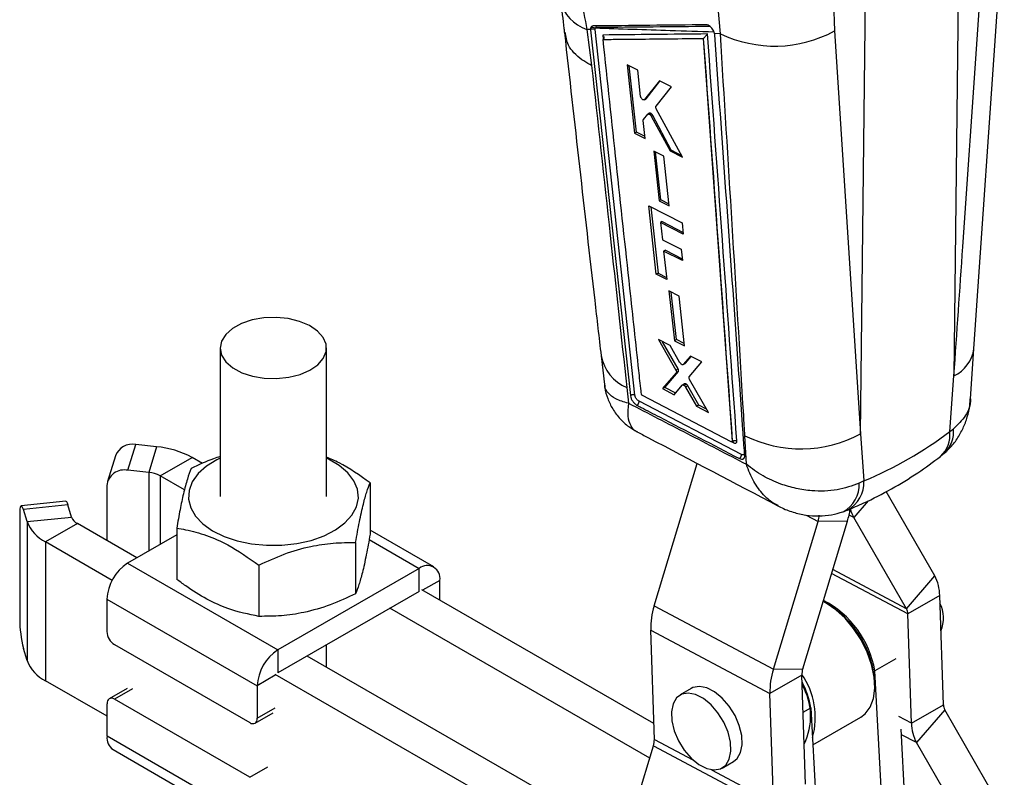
# Model space of a CAD drawing. Extents: x 37 to 414, y 8 to 317.
# Tile 17 of 18: x 334 to 402, y 227 to 280. Entities that reach past the tile are written whole.
import ezdxf

# ---------------------------------------------------------------- set-up
doc = ezdxf.new("R2010")
doc.units = 0
doc.header["$LTSCALE"] = 1.111111
doc.layers.get('0').update_dxf_attribs({"linetype": 'CONTINUOUS'})

msp = doc.modelspace()

# ---------------------------------------------------------------- linework, layer by layer
at = {"color": 7, "linetype": 'CONTINUOUS'}
for p, q in [((400.043057, 257.25762), (402.161151, 287.766571)), ((398.991178, 286.250947), (398.649193, 255.3756)), ((392.140501, 251.331588), (392.485683, 282.495404)), ((382.369572, 279.22849), (382.166011, 281.563469)), ((390.264965, 281.420483), (390.329341, 279.418842)), ((373.315028, 279.517196), (373.06651, 279.524875)), ((373.06651, 279.524875), (373.390333, 277.018936)), ((373.315028, 279.517196), (373.316796, 279.496691)), ((373.316796, 279.496691), (373.321426, 279.499364)), ((373.316796, 279.496691), (376.096676, 254.003818)), ((373.33603, 279.641558), (373.321426, 279.499364)), ((373.321426, 279.499364), (376.097403, 254.004238)), ((373.633885, 279.524429), (373.63959, 279.604164)), ((376.413807, 254.027743), (373.633885, 279.524429)), ((390.329341, 279.418842), (392.140501, 251.331588)), ((381.176092, 278.899722), (381.180859, 278.903124)), ((381.176092, 278.899722), (383.199177, 250.823241)), ((382.369572, 279.22849), (381.965344, 279.241713)), ((381.973918, 279.178744), (381.965344, 279.241713)), ((381.976573, 279.142022), (381.973918, 279.178744)), ((376.613636, 276.693858), (375.87281, 277.063031)), ((375.87281, 277.063031), (376.395465, 272.294335)), ((376.52467, 272.368924), (376.008774, 276.995277)), ((376.813466, 274.861809), (376.613636, 276.693858)), ((378.123753, 275.940396), (377.094608, 274.631931)), ((377.197629, 274.691404), (378.152323, 275.926125)), ((378.968207, 275.518523), (378.123753, 275.940396)), ((377.886189, 274.176606), (378.968207, 275.518523)), ((377.076662, 274.6164), (377.180304, 274.676232)), ((377.197629, 274.691404), (377.094608, 274.631931)), ((377.180053, 274.676616), (377.197629, 274.691404)), ((379.742068, 270.612538), (377.90305, 273.993415)), ((377.133964, 271.923746), (376.997592, 273.17385)), ((377.015564, 273.255433), (377.309211, 273.608629)), ((377.428303, 273.681481), (377.325564, 273.622171)), ((377.576636, 273.634963), (377.477005, 273.577447)), ((377.555947, 273.478075), (378.866392, 271.053196)), ((377.654319, 273.534867), (377.555949, 273.478079)), ((378.949648, 271.101259), (377.654319, 273.534867)), ((376.52467, 272.368924), (376.395465, 272.294335)), ((376.395465, 272.294335), (377.133964, 271.923746)), ((377.11931, 272.058076), (376.52467, 272.368924)), ((378.949648, 271.101259), (378.866392, 271.053196)), ((379.685461, 270.716608), (378.949648, 271.101259)), ((378.434807, 270.693871), (377.729548, 271.048604)), ((377.729548, 271.048604), (378.106519, 267.579087)), ((378.222729, 267.646173), (377.850062, 270.987989)), ((378.809937, 267.223231), (378.434807, 270.693871)), ((378.866392, 271.053196), (379.742068, 270.612538)), ((378.222729, 267.646173), (378.106519, 267.579087)), ((378.796651, 267.346149), (378.222729, 267.646173)), ((377.377585, 267.232677), (379.702676, 266.054668)), ((377.899624, 262.463127), (377.377585, 267.232677)), ((377.524825, 267.15808), (378.039729, 262.544008)), ((378.106519, 267.579087), (378.809937, 267.223231)), ((378.322145, 266.126319), (378.200624, 266.056166)), ((378.200624, 266.056166), (378.329834, 264.868157)), ((379.789074, 265.249894), (378.200624, 266.056166)), ((378.322145, 266.126319), (379.776625, 265.365849)), ((379.702676, 266.054668), (379.789074, 265.249894)), ((378.329834, 264.868157), (379.635919, 264.203849)), ((378.542992, 264.147304), (378.416189, 264.074102)), ((378.416189, 264.074102), (378.632051, 262.088953)), ((379.721352, 263.409265), (378.416189, 264.074102)), ((378.542992, 264.147304), (379.707461, 263.538467)), ((379.635919, 264.203849), (379.721352, 263.409265)), ((378.039729, 262.544008), (377.899624, 262.463127)), ((378.632051, 262.088953), (377.899624, 262.463127)), ((378.039729, 262.544008), (378.615292, 262.243079)), ((379.489378, 260.935027), (378.789944, 261.293128)), ((378.789944, 261.293128), (379.166554, 257.82334)), ((379.309683, 257.905967), (378.94055, 261.216019)), ((379.863516, 257.463755), (379.489378, 260.935027)), ((378.861922, 257.488725), (378.061959, 257.901551)), ((378.061959, 257.901551), (379.272249, 255.782905)), ((379.421839, 255.869261), (378.347372, 257.754262)), ((379.554073, 256.292238), (378.861922, 257.488725)), ((379.309683, 257.905967), (379.166554, 257.82334)), ((379.166554, 257.82334), (379.863516, 257.463755)), ((379.846076, 257.625564), (379.309683, 257.905967)), ((347.507636, 257.31559), (347.512948, 246.969676)), ((354.920355, 246.973479), (354.915042, 257.319395)), ((374.059047, 256.778993), (374.289196, 254.783214)), ((380.289457, 256.751312), (379.789213, 256.169837)), ((379.934151, 256.253507), (380.338169, 256.726123)), ((381.072288, 256.34655), (380.289457, 256.751312)), ((399.802296, 253.78564), (400.041961, 257.259053)), ((379.78921, 256.169842), (379.773245, 256.160794)), ((379.7747, 256.15826), (379.919802, 256.242026)), ((379.934151, 256.253507), (379.789213, 256.169837)), ((380.207687, 255.314985), (381.072288, 256.34655)), ((379.292483, 255.589403), (378.34808, 254.484)), ((378.504879, 254.574518), (379.442601, 255.676065)), ((379.421839, 255.869261), (379.272249, 255.782905)), ((379.442601, 255.676065), (379.292483, 255.589403)), ((398.355295, 251.503311), (398.649193, 255.3756)), ((379.159855, 254.061321), (379.71058, 254.720281)), ((379.877074, 254.820321), (379.726304, 254.733284)), ((380.009705, 254.787216), (379.85932, 254.700401)), ((380.097727, 254.683585), (379.94736, 254.596779)), ((380.862328, 253.342137), (380.097727, 254.683585)), ((381.552606, 252.814102), (380.229134, 255.120631)), ((375.850065, 254.557369), (375.968398, 253.472999)), ((376.868611, 254.102383), (376.866529, 254.114555)), ((383.135186, 250.783433), (376.948013, 253.995332)), ((378.504879, 254.574518), (378.34808, 254.484)), ((378.34808, 254.484), (379.159855, 254.061321)), ((379.259198, 254.180189), (378.504879, 254.574518)), ((379.94736, 254.596779), (380.709396, 253.253851)), ((383.838762, 249.894307), (376.70125, 253.609093)), ((380.862328, 253.342137), (380.709396, 253.253851)), ((380.709396, 253.253851), (381.552606, 252.814102)), ((381.415576, 253.052916), (380.862328, 253.342137)), ((384.196135, 249.210283), (384.080013, 251.205024)), ((392.140501, 251.331588), (392.37947, 248.057147)), ((398.355295, 251.503311), (398.614485, 251.681521)), ((341.074186, 248.790561), (341.620854, 250.579463)), ((343.079394, 250.431584), (341.620854, 250.579463)), ((383.18179, 250.779487), (383.191099, 250.784862)), ((383.200277, 250.823876), (383.199177, 250.823241)), ((383.200275, 250.823877), (383.200301, 250.824183)), ((340.204673, 249.802375), (339.658004, 248.013472)), ((343.079394, 250.431584), (342.532722, 248.642683)), ((343.323034, 248.405592), (345.549111, 249.690679)), ((346.284175, 249.266839), (345.549111, 249.690679)), ((377.759643, 239.352168), (380.763018, 249.267756)), ((342.532722, 248.642683), (341.074186, 248.790561)), ((345.02017, 247.427019), (343.323034, 248.405592)), ((357.956686, 247.912977), (357.958522, 244.340749)), ((392.37947, 248.057147), (392.050879, 247.896412)), ((339.615834, 247.728434), (339.617801, 243.893771)), ((397.312474, 241.427596), (393.916817, 247.306417)), ((336.743015, 246.640493), (333.642697, 246.324031)), ((336.892834, 246.376718), (333.792512, 246.060257)), ((337.150011, 245.53531), (336.892834, 246.376718)), ((333.535878, 245.691868), (333.539608, 238.431576)), ((334.049692, 245.218848), (333.792512, 246.060257)), ((334.049692, 245.218848), (337.150011, 245.53531)), ((334.049692, 245.218848), (334.054664, 235.538459)), ((337.561423, 245.079485), (335.335346, 243.794398)), ((341.711432, 242.686578), (337.561423, 245.079485)), ((386.06816, 234.936392), (389.184872, 245.226163)), ((388.113205, 234.961381), (391.229917, 245.251153)), ((391.229917, 245.251153), (389.184872, 245.226163)), ((395.343801, 239.135515), (391.665959, 245.502874)), ((344.477267, 244.762212), (344.479105, 241.189983)), ((362.398906, 242.054427), (357.958381, 244.614846)), ((335.335346, 243.794398), (335.340318, 234.114008)), ((339.975839, 241.118677), (335.335346, 243.794398)), ((344.477515, 244.283404), (341.057753, 242.309218)), ((356.948098, 243.758604), (356.949935, 240.186376)), ((341.057753, 242.309218), (351.533407, 236.268928)), ((350.208391, 242.183221), (350.210225, 238.610994)), ((361.380523, 241.953548), (351.533407, 236.268928)), ((361.381347, 240.350233), (361.380523, 241.953548)), ((362.822495, 239.730799), (362.821781, 241.121257)), ((395.343801, 239.135515), (397.312474, 241.427596)), ((361.381347, 240.350233), (351.53423, 234.665613)), ((377.734178, 231.132683), (361.564671, 240.456064)), ((339.618205, 239.813874), (350.093859, 233.773584)), ((339.618205, 239.813874), (339.619368, 237.545034)), ((397.660726, 240.065194), (395.434649, 238.780107)), ((397.917154, 232.453129), (397.660726, 240.065194)), ((377.446566, 228.729872), (359.338594, 239.170977)), ((377.759643, 239.352168), (386.06816, 234.936392)), ((389.962594, 239.398678), (389.805484, 239.489404)), ((395.691077, 231.168042), (395.434649, 238.780107)), ((377.514718, 237.647332), (385.823234, 233.231556)), ((377.771146, 230.035265), (377.514718, 237.647332)), ((334.054664, 235.538459), (333.797484, 236.379868)), ((340.143464, 236.637994), (349.571552, 231.201733)), ((351.533407, 236.268928), (351.53423, 234.665613)), ((354.926471, 235.066752), (354.925671, 236.623451)), ((372.010675, 225.215954), (353.576983, 235.84487)), ((394.606785, 235.658183), (393.140193, 234.811538)), ((386.06816, 234.936392), (388.113205, 234.961381)), ((394.008673, 218.424632), (393.140193, 234.811538)), ((339.622398, 231.644949), (335.340318, 234.114008)), ((369.784598, 223.930867), (351.350906, 234.559783)), ((388.049311, 234.516643), (385.823234, 233.231556)), ((388.30574, 226.904577), (388.049311, 234.516643)), ((341.032468, 233.588532), (339.775389, 232.862836)), ((350.093859, 233.773584), (350.095024, 231.504743)), ((380.347468, 233.58378), (379.561794, 233.13022)), ((393.130964, 233.728879), (393.130965, 233.910303)), ((349.573509, 227.39008), (340.145419, 232.826342)), ((386.079663, 225.61949), (385.823234, 233.231556)), ((339.623114, 230.25449), (339.621948, 232.523332)), ((388.136681, 231.923071), (388.688039, 232.241364)), ((388.688039, 232.241364), (389.918913, 209.016629)), ((395.691077, 231.168042), (397.917154, 232.453129)), ((398.008002, 232.097719), (396.039328, 229.80564)), ((401.685844, 225.730361), (398.008002, 232.097719)), ((349.941582, 231.16524), (351.198661, 231.890936)), ((388.825263, 229.652171), (392.156604, 231.575314)), ((395.679145, 217.461433), (394.974609, 230.75498)), ((350.098768, 224.2142), (339.623114, 230.25449)), ((340.045989, 229.32132), (350.521643, 223.28103)), ((374.59054, 219.300756), (377.707253, 229.590526)), ((377.707253, 229.590526), (386.015769, 225.17475)), ((399.717171, 223.438281), (396.039328, 229.80564)), ((382.50137, 228.038174), (383.287044, 228.491734))]:
    msp.add_line(p, q, dxfattribs=at)
at = {"color": 8, "linetype": 'CONTINUOUS'}
for p, q in [((374.168572, 279.135553), (374.200682, 278.838138)), ((383.17746, 250.778952), (383.311485, 250.709276)), ((342.532722, 248.642683), (342.535539, 243.162324)), ((343.323034, 248.405592), (343.325492, 243.618355)), ((392.668439, 246.670036), (391.665959, 245.502874)), ((388.353359, 245.668092), (389.184872, 245.226163)), ((391.665959, 245.502874), (391.34232, 245.67488)), ((357.889752, 243.966335), (361.380523, 241.953548)), ((395.434649, 238.780107), (390.124679, 241.602227)), ((395.343801, 239.135515), (390.204806, 241.866768)), ((362.821781, 241.121257), (361.61712, 240.425821)), ((351.350937, 234.49928), (350.093859, 233.773584)), ((341.402498, 233.552038), (340.145419, 232.826342)), ((350.095024, 231.504743), (351.352102, 232.230439)), ((395.691077, 231.168042), (394.820226, 231.630878)), ((377.771146, 230.035265), (380.460018, 228.606196)), ((396.039328, 229.80564), (394.995521, 230.360397)), ((349.573509, 227.39008), (350.830588, 228.115776)), ((381.759681, 227.915455), (386.079663, 225.61949))]:
    msp.add_line(p, q, dxfattribs=at)
at = {"color": 7, "linetype": 'CONTINUOUS', "flags": 128}
for points in [[(351.443636, 255.184945), (352.289825, 255.27363), (353.077874, 255.472497), (353.765297, 255.770829), (354.315034, 256.152543), (354.697451, 256.597059), (354.891931, 257.080414), (354.88799, 257.57655), (354.685838, 258.05872), (354.296376, 258.500932), (353.740598, 258.879341), (353.048467, 259.173555), (352.257297, 259.367704), (351.409738, 259.451327), (350.551484, 259.419915), (349.728804, 259.27516), (348.986047, 259.024867), (348.363256, 258.682528), (347.894004, 258.266601), (347.603593, 257.799507), (347.507673, 257.306431), (347.611424, 256.813945), (347.909241, 256.34861), (348.385079, 255.935505), (349.013281, 255.596905), (349.75998, 255.351063), (350.584924, 255.211229), (351.443636, 255.184945)], [(376.096698, 254.003629), (376.098239, 253.99201), (376.09978, 253.980395)], [(346.545314, 249.073668), (345.96932, 248.558433), (345.561981, 247.992195), (345.336386, 247.393154), (345.299786, 246.780565), (345.45336, 246.174114), (345.792174, 245.593292), (346.305333, 245.056772), (346.976346, 244.581795), (347.783644, 244.183627), (348.701285, 243.875066), (349.69977, 243.66603), (350.747009, 243.563237), (351.809343, 243.56999), (352.852629, 243.686072), (353.843331, 243.907755), (354.74961, 244.22791), (355.542338, 244.63625), (356.196033, 245.119649), (356.689688, 245.66257), (357.007434, 246.247565), (357.139061, 246.855828), (357.080335, 247.467814), (356.833147, 248.063848), (356.40544, 248.624777), (355.810962, 249.132569), (355.068818, 249.570906), (354.918987, 249.642382)], [(347.511577, 249.63858), (347.27145, 249.521339), (346.545314, 249.073668)], [(336.743015, 246.640493), (336.750016, 246.640388), (336.794433, 246.606697), (336.842655, 246.517668), (336.892834, 246.376718)], [(333.792512, 246.060257), (333.742336, 246.201206), (333.694111, 246.290238), (333.649693, 246.323928), (333.610789, 246.300984), (333.578889, 246.222289), (333.555221, 246.090867), (333.540699, 245.911765), (333.535878, 245.691868)], [(392.156604, 231.575314), (392.468628, 231.811201), (392.815046, 232.277479), (393.038229, 232.881787), (393.129041, 233.599381), (393.083764, 234.400887), (392.904252, 235.253487), (392.597854, 236.122277), (392.177114, 236.97169), (391.659257, 237.766951), (391.065484, 238.475499), (390.420105, 239.068328), (389.74954, 239.521168), (389.529045, 239.635753)], [(383.287044, 228.491734), (383.534216, 228.693333), (383.779017, 229.111278), (383.890127, 229.66051), (383.859975, 230.303601), (383.690614, 230.996722), (383.393587, 231.692639), (382.989136, 232.343927), (382.504823, 232.906202), (381.973654, 233.341145), (381.431826, 233.619117), (380.916265, 233.721173), (380.462105, 233.640357), (380.347468, 233.58378)], [(381.932573, 227.900781), (382.386734, 227.981595), (382.748542, 228.239773), (382.993343, 228.657718), (383.104454, 229.20695), (383.074301, 229.850041), (382.90494, 230.543162), (382.607913, 231.239079), (382.203462, 231.890367), (381.719149, 232.452642), (381.18798, 232.887585), (380.646152, 233.165557), (380.130591, 233.267613), (379.676431, 233.186797), (379.314622, 232.928622), (379.069821, 232.510674), (378.958711, 231.961442), (378.988864, 231.318353), (379.158224, 230.625232), (379.455251, 229.929316), (379.859702, 229.278027), (380.344015, 228.715752), (380.875184, 228.280809), (381.417012, 228.002838), (381.932573, 227.900781)]]:
    msp.add_lwpolyline(points, dxfattribs=at)
at = {"color": 8, "linetype": 'CONTINUOUS'}
for centre, radius, start, end in [((373.949687, 282.206451), 2.82327, 193.46641568, 251.77070276), ((373.551128, 279.601257), 0.201259, 22.26487305, 57.76953445), ((377.024398, 257.337998), 3.018435, 190.66105571, 247.10438274), ((397.599201, 257.609741), 2.468576, 295.1723729, 351.82387293), ((396.405955, 251.231723), 1.968168, 311.62706461, 7.93154029), ((396.596861, 251.462946), 2.02943, 313.90796249, 6.18291125), ((389.903309, 247.797644), 2.14984, 298.2387102, 2.63319905), ((390.202059, 247.944275), 2.180335, 298.02962553, 2.96743859)]:
    msp.add_arc(centre, radius, start, end, dxfattribs=at)
at = {"color": 7, "linetype": 'CONTINUOUS'}
for centre, radius, start, end in [((373.5013, 279.217157), 0.334656, 66.6602159, 122.51270662), ((373.461158, 279.406505), 0.266284, 47.92656245, 118.0281486), ((386.16304, 287.118882), 8.754924, 244.3231275, 298.41672013), ((387.988717, 259.008801), 8.727939, 243.39493558, 298.40421914), ((341.373897, 249.350539), 1.253492, 78.63753541, 158.87142196), ((383.198234, 250.706242), 0.113292, 1.53484401, 58.28518995), ((342.552061, 244.187084), 6.266727, 61.42895938, 85.17295979), ((340.816059, 247.612724), 1.20579, 77.63884842, 174.49329837), ((342.363969, 246.644419), 2.005376, 61.42905346, 85.17285175), ((385.534254, 246.989122), 5.954924, 343.03100857, 351.37180326), ((393.78076, 246.70271), 2.431459, 194.77817314, 209.56847804), ((336.521762, 246.157627), 2.644321, 200.79447567, 243.34188586), ((337.941087, 245.835732), 0.8462, 200.79497295, 243.34164355), ((387.859069, 245.643594), 1.389964, 342.5233209, 1.12581445), ((342.743973, 239.673543), 3.128916, 122.60980553, 177.42944813), ((361.942905, 241.26337), 0.890291, 350.81486235, 129.17439546), ((394.738131, 240.043843), 2.922673, 0.41856819, 28.25878296), ((386.379378, 233.643992), 6.860889, 9.79794344, 62.41776597), ((395.617976, 238.490544), 2.306852, 337.15896423, 26.69984715), ((382.841921, 237.75201), 5.328232, 162.52336875, 181.12570516), ((386.268109, 233.60718), 6.869547, 2.52903656, 57.46557784), ((394.672238, 238.774538), 0.762431, 0.41855986, 28.25887898), ((341.877524, 238.437493), 8.337918, 180.04066451, 194.2870051), ((340.75656, 237.59718), 1.138387, 182.62544182, 237.41396367), ((353.219619, 233.633258), 3.128908, 122.60973101, 177.42952265), ((336.526737, 236.47724), 2.644325, 200.79449615, 243.34185446), ((391.150429, 233.336235), 5.328223, 162.52335369, 181.12572023), ((389.439011, 234.543949), 1.389968, 162.52332019, 181.12567697), ((383.715802, 231.561423), 5.272872, 344.56341094, 34.74002131), ((381.550726, 230.807995), 7.279821, 11.35551114, 26.34713706), ((384.250889, 231.639629), 4.411309, 333.87900814, 29.97978338), ((339.94121, 232.575455), 0.32349, 50.85619126, 189.27234814), ((398.679563, 232.458695), 0.762429, 180.41831353, 208.25886629), ((349.775763, 231.452616), 0.323488, 230.85547211, 9.27311347), ((398.61366, 231.189389), 2.92266, 180.41848358, 208.25882338), ((340.622, 230.144744), 1.004897, 173.73017159, 235.02598582), ((376.381479, 230.007952), 1.389936, 342.52315029, 1.12593668)]:
    msp.add_arc(centre, radius, start, end, dxfattribs=at)
for centre, major_axis, ratio, start_param, end_param in [((377.541422, 273.507881), (-0.117648, 0.171361), 0.532040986, 4.510628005, 5.13281004), ((379.990042, 254.646332), (-0.11812, 0.172048), 0.532040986, 4.566981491, 5.239705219), ((358.591613, 309.021573), (-38.076033, 58.708651), 0.61532902, 3.029292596, 3.189539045)]:
    msp.add_ellipse(centre, major_axis=major_axis, ratio=ratio, start_param=start_param, end_param=end_param, dxfattribs=at)
for points, knots in [([(371.72462, 288.827478), (371.806429, 288.016519), (371.970048, 286.394591), (372.287089, 284.029787), (372.64842, 281.720694), (372.927145, 280.256825), (373.06651, 279.524875)], [0, 0, 0, 0, 0.246887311, 0.493777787, 0.746883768, 1, 1, 1, 1]), ([(398.649193, 255.3756), (398.855772, 258.376129), (399.555835, 268.544444), (400.265676, 278.718554), (400.766053, 285.890425)], [0, 0, 0, 0, 0.295086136, 1, 1, 1, 1]), ([(371.200681, 281.536197), (371.304763, 280.873489), (371.423061, 280.120272), (371.482587, 279.408073), (371.48974, 279.322492)], [0, 0, 0, 0, 0.87983558, 1, 1, 1, 1]), ([(373.390333, 277.018936), (373.354236, 277.037227), (373.115254, 277.158323), (372.45738, 277.569946), (371.70643, 278.314037), (371.603861, 279.026223), (371.559653, 279.333186)], [0, 0, 0, 0, 0.032972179, 0.218292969, 0.663072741, 1, 1, 1, 1]), ([(373.498285, 279.765837), (373.463552, 279.760372), (373.39409, 279.749442), (373.330564, 279.669117), (373.31228, 279.582438), (373.314602, 279.527307), (373.315028, 279.517196)], [0, 0, 0, 0, 0.30993796, 0.619849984, 0.930284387, 1, 1, 1, 1]), ([(381.392194, 279.849513), (380.075957, 279.835205), (377.443483, 279.80659), (374.813351, 279.779421), (373.498285, 279.765837)], [0, 0, 0, 0, 0.499999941, 1, 1, 1, 1]), ([(373.63959, 279.604164), (373.64142, 279.609313), (373.650228, 279.634099), (373.678053, 279.668243), (373.717596, 279.674421), (373.737382, 279.677512)], [0, 0, 0, 0, 0.115851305, 0.557608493, 1, 1, 1, 1]), ([(373.737382, 279.677512), (375.05226, 279.690343), (377.682016, 279.716005), (380.314103, 279.743128), (381.630147, 279.75669)], [0, 0, 0, 0, 0.499999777, 1, 1, 1, 1]), ([(381.923534, 279.377365), (381.920927, 279.383525), (381.896326, 279.441668), (381.833858, 279.552278), (381.718888, 279.689826), (381.58974, 279.792212), (381.476551, 279.843437), (381.415249, 279.847852), (381.392194, 279.849513)], [0, 0, 0, 0, 0.025183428, 0.237676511, 0.449922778, 0.661600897, 0.87273127, 1, 1, 1, 1]), ([(381.965344, 279.241713), (381.96075, 279.262285), (381.950863, 279.306565), (381.933064, 279.352677), (381.923534, 279.377365)], [0, 0, 0, 0, 0.46459913, 1, 1, 1, 1]), ([(371.500661, 279.304724), (372.197938, 273.075359), (373.039096, 265.560591), (373.911506, 258.062857), (374.060732, 256.780369)], [0, 0, 0, 0, 0.828949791, 1, 1, 1, 1]), ([(381.472933, 279.208299), (380.231454, 279.195693), (377.795941, 279.170961), (375.36189, 279.147201), (374.168572, 279.135553)], [0, 0, 0, 0, 0.509739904, 1, 1, 1, 1]), ([(374.168572, 279.135553), (374.169172, 279.134884), (374.173162, 279.130444), (374.196703, 279.102816), (374.229292, 279.050822), (374.250602, 278.97888), (374.249445, 278.915936), (374.230506, 278.864089), (374.204812, 278.840736), (374.192792, 278.829811)], [0, 0, 0, 0, 0.007092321, 0.047100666, 0.287226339, 0.49490292, 0.676268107, 0.848548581, 1, 1, 1, 1]), ([(374.192792, 278.829811), (374.242218, 278.830293), (374.667506, 278.834443), (376.596403, 278.85337), (378.874737, 278.876185), (380.777702, 278.895647), (381.176092, 278.899722)], [0, 0, 0, 0, 0.0212418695, 0.1827758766, 0.8289119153, 1, 1, 1, 1]), ([(376.866529, 254.114555), (376.85894, 254.183949), (376.799264, 254.729668), (376.531523, 257.180922), (375.643479, 265.346054), (374.815502, 273.041886), (374.192792, 278.829811)], [0, 0, 0, 0, 0.008430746, 0.066300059, 0.297777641, 1, 1, 1, 1]), ([(381.180859, 278.903124), (381.191584, 278.911347), (381.215872, 278.92997), (381.263644, 278.972443), (381.331888, 279.039322), (381.40805, 279.123637), (381.453058, 279.180942), (381.472626, 279.207876), (381.472933, 279.208299)], [0, 0, 0, 0, 0.084204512, 0.190690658, 0.358772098, 0.662846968, 0.994705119, 1, 1, 1, 1]), ([(381.180859, 278.903124), (381.180894, 278.902653), (381.522173, 274.219225), (382.199148, 264.862456), (382.866782, 255.500389), (383.200277, 250.823876)], [0, 0, 0, 0, 0.0000503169, 0.500508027, 1, 1, 1, 1]), ([(383.51718, 250.839027), (383.183064, 255.516024), (382.507299, 264.975451), (381.820274, 274.428894), (381.472933, 279.208299)], [0, 0, 0, 0, 0.494427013, 1, 1, 1, 1]), ([(384.066705, 249.839093), (384.058457, 249.956934), (384.017216, 250.546139), (383.843702, 253.020633), (383.162947, 262.67432), (382.501913, 271.849927), (381.976573, 279.142022)], [0, 0, 0, 0, 0.012056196, 0.060281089, 0.253180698, 1, 1, 1, 1]), ([(384.080013, 251.205024), (384.052137, 251.679838), (383.503897, 261.018018), (382.921939, 270.360778), (382.369572, 279.22849)], [0, 0, 0, 0, 0.0508466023, 1, 1, 1, 1]), ([(373.390333, 277.018936), (373.824358, 273.064483), (374.647256, 265.566965), (375.464068, 258.09049), (375.850065, 254.557369)], [0, 0, 0, 0, 0.527435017, 1, 1, 1, 1]), ([(376.938493, 274.650703), (376.922085, 274.665363), (376.889271, 274.694681), (376.849339, 274.753064), (376.822514, 274.81118), (376.816282, 274.846049), (376.813466, 274.861809)], [0, 0, 0, 0, 0.260959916, 0.521878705, 0.783885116, 1, 1, 1, 1]), ([(377.094608, 274.631931), (377.085111, 274.623464), (377.066114, 274.606528), (377.022075, 274.60631), (376.977686, 274.622415), (376.949728, 274.642594), (376.938493, 274.650703)], [0, 0, 0, 0, 0.272807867, 0.545678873, 0.817441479, 1, 1, 1, 1]), ([(377.90305, 273.993415), (377.89343, 274.013742), (377.87419, 274.054394), (377.86525, 274.112214), (377.870907, 274.153256), (377.882188, 274.170494), (377.886189, 274.176606)], [0, 0, 0, 0, 0.281515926, 0.563014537, 0.845044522, 1, 1, 1, 1]), ([(376.997592, 273.17385), (376.997044, 273.191568), (376.996021, 273.224619), (377.009371, 273.245669), (377.015564, 273.255433)], [0, 0, 0, 0, 0.536095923, 1, 1, 1, 1]), ([(377.327036, 273.619681), (377.331623, 273.623082), (377.346441, 273.634068), (377.384318, 273.631151), (377.431929, 273.613141), (377.462864, 273.588644), (377.477005, 273.577447)], [0, 0, 0, 0, 0.13656537, 0.441161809, 0.744555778, 1, 1, 1, 1]), ([(377.576636, 273.634963), (377.560112, 273.648219), (377.527063, 273.674732), (377.478737, 273.691074), (377.445015, 273.691992), (377.43231, 273.682123), (377.429326, 273.679805)], [0, 0, 0, 0, 0.302284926, 0.60456686, 0.907116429, 1, 1, 1, 1]), ([(377.477005, 273.577447), (377.493358, 273.56149), (377.523504, 273.532074), (377.545764, 273.495028), (377.555949, 273.478079)], [0, 0, 0, 0, 0.542458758, 1, 1, 1, 1]), ([(379.653366, 256.18154), (379.636623, 256.194993), (379.603139, 256.221896), (379.570989, 256.264163), (379.556546, 256.288135), (379.554073, 256.292238)], [0, 0, 0, 0, 0.4532163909, 0.9063939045, 1, 1, 1, 1]), ([(379.756452, 256.151273), (379.742167, 256.150415), (379.713842, 256.148715), (379.676174, 256.166259), (379.656375, 256.179525), (379.653366, 256.18154)], [0, 0, 0, 0, 0.463163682, 0.918432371, 1, 1, 1, 1]), ([(379.918698, 256.244137), (379.92223, 256.245178), (379.928289, 256.246965), (379.932424, 256.251586), (379.934148, 256.253514)], [0, 0, 0, 0, 0.582965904, 1, 1, 1, 1]), ([(379.272249, 255.782905), (379.2824, 255.762557), (379.302701, 255.721866), (379.31397, 255.663008), (379.31039, 255.617036), (379.297854, 255.597691), (379.292483, 255.589403)], [0, 0, 0, 0, 0.266380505, 0.532713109, 0.799805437, 1, 1, 1, 1]), ([(379.442601, 255.676064), (379.449352, 255.687517), (379.462852, 255.710419), (379.462209, 255.76359), (379.447908, 255.818765), (379.42964, 255.85415), (379.421838, 255.869261)], [0, 0, 0, 0, 0.266747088, 0.533449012, 0.800762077, 1, 1, 1, 1]), ([(380.229134, 255.120631), (380.218899, 255.140915), (380.198429, 255.181481), (380.186748, 255.240414), (380.189908, 255.286827), (380.202323, 255.306489), (380.207687, 255.314984)], [0, 0, 0, 0, 0.265562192, 0.531096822, 0.797385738, 1, 1, 1, 1]), ([(374.302856, 254.786278), (374.307188, 254.712108), (374.326922, 254.374285), (374.506818, 253.78836), (374.852418, 253.042364), (375.351732, 252.379275), (375.932042, 251.840354), (376.363919, 251.593578), (376.562515, 251.4801)], [0, 0, 0, 0, 0.053378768, 0.243123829, 0.435166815, 0.643145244, 0.835902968, 1, 1, 1, 1]), ([(379.72778, 254.730774), (379.732429, 254.734193), (379.747168, 254.745032), (379.784689, 254.741554), (379.825946, 254.72488), (379.850941, 254.706547), (379.85932, 254.700401)], [0, 0, 0, 0, 0.155746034, 0.493757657, 0.830287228, 1, 1, 1, 1]), ([(379.85932, 254.700401), (379.875946, 254.685741), (379.909138, 254.656475), (379.934635, 254.616654), (379.94736, 254.596779)], [0, 0, 0, 0, 0.500916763, 1, 1, 1, 1]), ([(380.009705, 254.787216), (379.993091, 254.798577), (379.959865, 254.821298), (379.912279, 254.833002), (379.888799, 254.824391), (379.877165, 254.820124)], [0, 0, 0, 0, 0.335348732, 0.670684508, 1, 1, 1, 1]), ([(376.413788, 254.027914), (376.390512, 254.037266), (376.343958, 254.055971), (376.25509, 254.05877), (376.166451, 254.042588), (376.120432, 254.016907), (376.097423, 254.004066)], [0, 0, 0, 0, 0.249999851, 0.499998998, 0.750001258, 1, 1, 1, 1]), ([(376.09978, 253.980395), (376.112499, 253.924976), (376.137937, 253.814139), (376.230965, 253.638506), (376.352251, 253.481786), (376.470401, 253.37641), (376.541488, 253.335442), (376.565721, 253.321476)], [0, 0, 0, 0, 0.221581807, 0.443155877, 0.664554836, 0.885648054, 1, 1, 1, 1]), ([(376.701249, 253.609102), (376.681277, 253.620996), (376.632419, 253.650091), (376.556002, 253.723614), (376.484378, 253.822666), (376.432257, 253.929972), (376.419866, 253.995635), (376.413808, 254.027742)], [0, 0, 0, 0, 0.148307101, 0.362797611, 0.577756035, 0.793537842, 1, 1, 1, 1]), ([(376.948013, 253.995341), (376.939654, 254.000661), (376.922936, 254.011303), (376.899502, 254.037078), (376.88077, 254.066564), (376.871822, 254.089094), (376.869048, 254.100576), (376.868611, 254.102383)], [0, 0, 0, 0, 0.239251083, 0.47851572, 0.717401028, 0.955534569, 1, 1, 1, 1]), ([(375.968398, 253.472999), (377.333706, 252.76749), (380.07787, 251.349473), (382.818869, 249.925689), (384.196135, 249.210283)], [0, 0, 0, 0, 0.497531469, 1, 1, 1, 1]), ([(376.565722, 253.321471), (376.658364, 253.273363), (377.178863, 253.003073), (379.558805, 251.766507), (381.843706, 250.575527), (383.701284, 249.607285)], [0, 0, 0, 0, 0.038918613, 0.218660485, 1, 1, 1, 1]), ([(376.565744, 253.321463), (376.571738, 253.325926), (376.588483, 253.338394), (376.61481, 253.364616), (376.642716, 253.40076), (376.666412, 253.441255), (376.684919, 253.484264), (376.697286, 253.527868), (376.703581, 253.570617), (376.702027, 253.596273), (376.701249, 253.609102)], [0, 0, 0, 0, 0.073774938, 0.206091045, 0.338410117, 0.470721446, 0.603045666, 0.735358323, 0.867670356, 1, 1, 1, 1]), ([(397.989979, 250.015684), (398.110923, 250.117355), (398.44642, 250.399385), (398.884333, 250.97872), (399.305694, 251.712128), (399.595552, 252.506008), (399.758946, 253.202081), (399.780911, 253.632058), (399.788675, 253.784035)], [0, 0, 0, 0, 0.109937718, 0.304963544, 0.50254169, 0.699218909, 0.893687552, 1, 1, 1, 1]), ([(376.560389, 251.474904), (376.810576, 251.343947), (380.089474, 249.627657), (383.359152, 247.906211), (386.379346, 246.316115)], [0, 0, 0, 0, 0.076302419, 1, 1, 1, 1]), ([(383.199177, 250.823241), (383.198966, 250.814922), (383.198541, 250.798151), (383.187747, 250.781504), (383.170581, 250.77389), (383.151773, 250.775812), (383.139448, 250.781475), (383.135186, 250.783433)], [0, 0, 0, 0, 0.217720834, 0.43888975, 0.660430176, 0.882575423, 1, 1, 1, 1]), ([(383.19224, 250.78359), (383.194547, 250.785536), (383.211271, 250.799642), (383.244282, 250.803426), (383.265661, 250.799144), (383.263147, 250.800128), (383.262693, 250.800306)], [0, 0, 0, 0, 0.084999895, 0.616095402, 0.930673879, 1, 1, 1, 1]), ([(383.200301, 250.824183), (383.223373, 250.836601), (383.269518, 250.861435), (383.358294, 250.875287), (383.447268, 250.86977), (383.493876, 250.849275), (383.51718, 250.839027)], [0, 0, 0, 0, 0.250000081, 0.499999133, 0.750000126, 1, 1, 1, 1]), ([(383.311485, 250.709276), (383.33842, 250.698248), (383.390271, 250.677016), (383.454771, 250.686753), (383.499664, 250.725533), (383.518418, 250.78186), (383.517497, 250.824407), (383.51718, 250.839027)], [0, 0, 0, 0, 0.229957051, 0.442688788, 0.663388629, 0.884329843, 1, 1, 1, 1]), ([(383.701285, 249.607281), (383.747255, 249.588324), (383.839187, 249.550415), (383.954465, 249.566647), (384.035364, 249.636558), (384.068867, 249.736928), (384.06727, 249.812806), (384.066721, 249.83893)], [0, 0, 0, 0, 0.22096073, 0.441879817, 0.662786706, 0.883903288, 1, 1, 1, 1]), ([(383.701304, 249.607274), (383.707872, 249.612072), (383.725163, 249.624704), (383.751939, 249.651244), (383.779746, 249.687043), (383.803385, 249.727193), (383.821911, 249.76988), (383.834364, 249.813232), (383.840829, 249.855818), (383.839451, 249.881477), (383.838762, 249.894307)], [0, 0, 0, 0, 0.080449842, 0.211812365, 0.343177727, 0.474538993, 0.605900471, 0.737271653, 0.86863127, 1, 1, 1, 1]), ([(397.704677, 249.771134), (397.769961, 249.815534), (397.917989, 249.916207), (398.048319, 250.038555), (398.121169, 250.106944)], [0, 0, 0, 0, 0.441030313, 1, 1, 1, 1]), ([(347.51152, 249.750734), (347.356755, 249.703075), (346.668548, 249.491148), (346.002288, 249.167471), (345.485858, 248.916582)], [0, 0, 0, 0, 0.224881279, 1, 1, 1, 1]), ([(357.956686, 247.912977), (357.239422, 248.431314), (356.238531, 249.154618), (355.21032, 249.584766), (354.918951, 249.706659)], [0, 0, 0, 0, 0.71662505, 1, 1, 1, 1]), ([(392.050879, 247.896412), (391.548953, 247.715703), (390.530334, 247.348967), (388.97062, 247.3113), (387.644487, 247.506112), (386.484262, 247.839476), (385.295735, 248.38661), (384.54487, 248.911449), (384.199353, 249.207525), (384.196135, 249.210283)], [0, 0, 0, 0, 0.2029404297, 0.4118524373, 0.539873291, 0.6679186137, 0.8290152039, 0.9984076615, 1, 1, 1, 1]), ([(391.225858, 246.019352), (391.606254, 246.180863), (392.651891, 246.624827), (394.301536, 247.474742), (396.091231, 248.558051), (397.191858, 249.373961), (397.713814, 249.760894)], [0, 0, 0, 0, 0.164798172, 0.452998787, 0.740592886, 1, 1, 1, 1]), ([(345.485858, 248.916582), (345.398251, 248.688681), (345.221137, 248.227935), (344.958874, 247.246005), (344.708294, 246.069529), (344.554745, 245.200638), (344.477267, 244.762212)], [0, 0, 0, 0, 0.264604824, 0.534947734, 0.765343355, 1, 1, 1, 1]), ([(356.948098, 243.758604), (357.035569, 244.251843), (357.212408, 245.249015), (357.474569, 246.427184), (357.725298, 247.315621), (357.879087, 247.712646), (357.956686, 247.912977)], [0, 0, 0, 0, 0.264604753, 0.53494762, 0.765343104, 1, 1, 1, 1]), ([(386.384678, 246.32987), (386.444539, 246.294085), (386.775101, 246.096474), (387.429486, 245.861511), (388.324581, 245.644111), (389.228792, 245.586166), (390.10296, 245.659109), (390.651214, 245.826042), (390.914507, 245.906209)], [0, 0, 0, 0, 0.044608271, 0.246335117, 0.44172107, 0.634045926, 0.824254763, 1, 1, 1, 1]), ([(390.799834, 245.862874), (390.913713, 245.898571), (391.059881, 245.944389), (391.196253, 246.012031), (391.226379, 246.026974)], [0, 0, 0, 0, 0.779094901, 1, 1, 1, 1]), ([(344.477267, 244.762212), (344.685216, 244.727808), (345.363223, 244.615637), (346.552072, 244.290408), (348.286388, 243.533842), (349.491018, 242.68733), (350.208391, 242.183221)], [0, 0, 0, 0, 0.111311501, 0.362925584, 0.620613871, 1, 1, 1, 1]), ([(357.958522, 244.340749), (357.871051, 243.847511), (357.694213, 242.850338), (357.432052, 241.672169), (357.181323, 240.783733), (357.027534, 240.386707), (356.949935, 240.186376)], [0, 0, 0, 0, 0.264604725, 0.534947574, 0.765343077, 1, 1, 1, 1]), ([(350.208391, 242.183221), (350.793282, 242.452622), (351.975748, 242.997265), (353.72788, 243.504949), (355.402924, 243.752449), (356.429903, 243.75654), (356.948098, 243.758604)], [0, 0, 0, 0, 0.264604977, 0.534947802, 0.76534313, 1, 1, 1, 1]), ([(350.210225, 238.610994), (349.493039, 238.752417), (348.300875, 238.987502), (346.567077, 239.787197), (345.377328, 240.530266), (344.68711, 241.03721), (344.479105, 241.189983)], [0, 0, 0, 0, 0.379384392, 0.630642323, 0.888689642, 1, 1, 1, 1]), ([(356.949935, 240.186376), (356.365043, 239.916975), (355.182577, 239.372332), (353.430445, 238.864648), (351.7554, 238.617149), (350.72842, 238.613058), (350.210225, 238.610994)], [0, 0, 0, 0, 0.26460497, 0.534947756, 0.765343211, 1, 1, 1, 1])]:
    msp.add_open_spline(points, degree=3, knots=knots, dxfattribs=at)
at = {"color": 8, "linetype": 'CONTINUOUS'}
for points, knots in [([(373.421332, 279.748159), (373.418553, 279.74744), (373.382652, 279.738148), (373.356621, 279.694689), (373.339574, 279.650702), (373.33603, 279.641558)], [0, 0, 0, 0, 0.0623076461, 0.8050755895, 1, 1, 1, 1]), ([(381.916814, 279.340567), (380.899455, 279.373658), (378.138924, 279.463448), (375.381071, 279.549699), (373.63959, 279.604164)], [0, 0, 0, 0, 0.368537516, 1, 1, 1, 1]), ([(375.968398, 253.472999), (375.96538, 253.473632), (375.630037, 253.544027), (375.055605, 253.737045), (374.543965, 254.145379), (374.314993, 254.505837), (374.313328, 254.727811), (374.312895, 254.785562)], [0, 0, 0, 0, 0.0030526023, 0.3392015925, 0.6579615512, 0.9110125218, 1, 1, 1, 1]), ([(375.968398, 253.472999), (375.967898, 253.46998), (375.912326, 253.134454), (375.883831, 252.535057), (376.077481, 251.921835), (376.323711, 251.589575), (376.522704, 251.514163), (376.57087, 251.495909)], [0, 0, 0, 0, 0.003077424, 0.342002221, 0.663384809, 0.918521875, 1, 1, 1, 1]), ([(399.799472, 253.785707), (399.80009, 253.773998), (399.822826, 253.342936), (399.530986, 252.555075), (398.91731, 251.970156), (398.614485, 251.681521)], [0, 0, 0, 0, 0.013945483, 0.513419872, 1, 1, 1, 1]), ([(383.200301, 250.824183), (383.200322, 250.824098), (383.201369, 250.819907), (383.203137, 250.808401), (383.201605, 250.793295), (383.193963, 250.787952), (383.190556, 250.78557)], [0, 0, 0, 0, 0.004567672, 0.223694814, 0.653863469, 1, 1, 1, 1]), ([(384.057594, 249.969238), (384.05122, 249.94738), (384.03765, 249.900847), (383.984329, 249.866264), (383.915304, 249.861516), (383.862934, 249.883946), (383.838762, 249.894298)], [0, 0, 0, 0, 0.2367325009, 0.5039795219, 0.7710621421, 1, 1, 1, 1]), ([(386.390626, 246.339943), (386.27153, 246.397509), (385.901561, 246.576335), (385.311779, 247.118293), (384.661618, 247.994489), (384.328868, 248.778499), (384.19736, 249.206299), (384.196135, 249.210283)], [0, 0, 0, 0, 0.117875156, 0.366175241, 0.673650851, 0.996960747, 1, 1, 1, 1])]:
    msp.add_open_spline(points, degree=3, knots=knots, dxfattribs=at)

doc.saveas('drawing.dxf')
